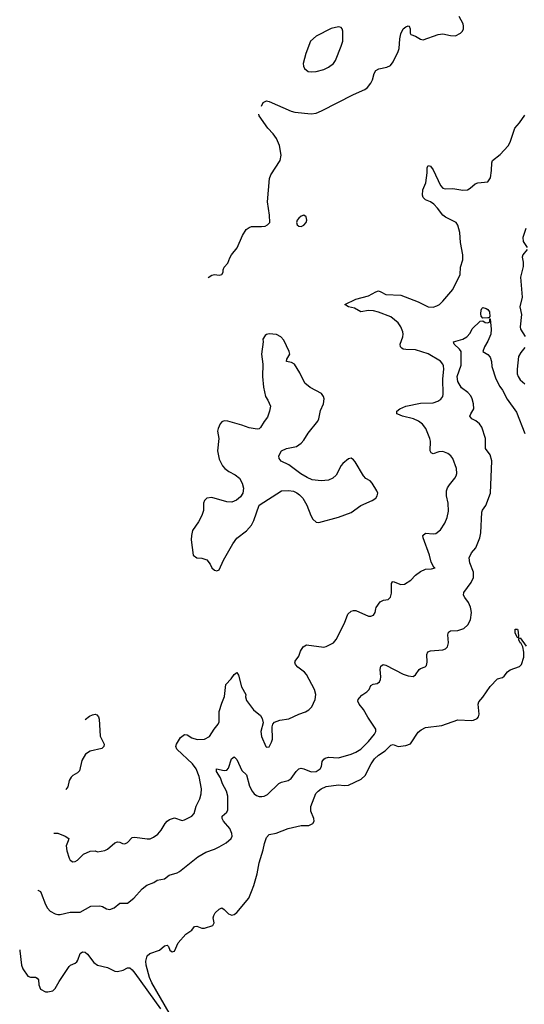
# Model space of a CAD drawing. Header units: inches. Extents: x 2001573 to 2220545, y 644482 to 846830.
# Tile 69 of 256: x 2013604 to 2017664, y 716814 to 724743. Entities that reach past the tile are written whole.
import ezdxf

# ---------------------------------------------------------------- set-up
doc = ezdxf.new("R2010")
doc.units = ezdxf.units.IN
doc.header["$MEASUREMENT"] = 0
doc.layers.add('C0711', color=7, linetype='Continuous')
doc.layers.add('C0712', color=7, linetype='Continuous')

msp = doc.modelspace()

# ---------------------------------------------------------------- linework, layer by layer
at = {"layer": 'C0711', "color": 5}
for points, elevation in [([(2013749.6, 717732.6), (2013750, 717732.7), (2013770, 717722), (2013777.6, 717710), (2013810, 717617.3), (2013827.7, 717587.7), (2013850, 717564.9), (2013890, 717542), (2013910, 717536.3), (2013930, 717536.3), (2014010, 717556.3), (2014090, 717555.5), (2014175.1, 717604.9), (2014247.3, 717607.3), (2014270, 717601), (2014303, 717583), (2014330, 717578), (2014362.7, 717590), (2014410, 717628.4), (2014471.9, 717628.1), (2014522, 717670), (2014590, 717744), (2014625.6, 717774.4), (2014684.2, 717795.8), (2014710, 717812.7), (2014770, 717824), (2014806, 717854), (2014870, 717872.4), (2014890, 717882.4), (2015037.2, 718002.8), (2015101.4, 718038.6), (2015170, 718062.6), (2015210, 718082.6), (2015266, 718114), (2015306.6, 718150), (2015312.3, 718167.7), (2015310.9, 718189.1), (2015295.2, 718230), (2015244.7, 718290), (2015233.2, 718310), (2015234.2, 718330), (2015270, 718360.7), (2015279.7, 718380.3), (2015279.4, 718490), (2015266.8, 718530), (2015236.5, 718590), (2015218.6, 718638.6), (2015188, 718690), (2015187.8, 718710), (2015250, 718697.2), (2015270, 718700.3), (2015284.5, 718715.5), (2015308.7, 718790), (2015319.7, 718800.3), (2015330, 718806.4), (2015350, 718785.5), (2015390, 718697.1), (2015430, 718662), (2015454.2, 718570), (2015473.4, 718530), (2015490, 718510.3), (2015510, 718496.1), (2015530, 718488.9), (2015552.4, 718487.6), (2015570, 718490.3), (2015596.6, 718503.4), (2015690, 718592.4), (2015710, 718602.4), (2015764.4, 718615.6), (2015788.3, 718631.7), (2015827.6, 718690), (2015850, 718710.3), (2015870, 718714.6), (2015889.7, 718710.4), (2015950, 718687.1), (2015990, 718690.3), (2016022.4, 718710), (2016031.1, 718730), (2016036.9, 718770), (2016050.9, 718789.1), (2016063.1, 718796.9), (2016090, 718804.4), (2016170, 718797.8), (2016270, 718827.9), (2016310, 718845.8), (2016347.8, 718870), (2016411.3, 718930), (2016459.7, 718990), (2016469.7, 719010), (2016469.8, 719030), (2016405.3, 719125.3), (2016370, 719187), (2016335.2, 719230), (2016325.6, 719254.4), (2016328.6, 719270), (2016337.4, 719282.6), (2016357.3, 719302.7), (2016397.6, 719330), (2016415.6, 719350), (2016430, 719380.5), (2016448.5, 719391.6), (2016481.3, 719398.7), (2016498, 719410), (2016507.3, 719430), (2016509.7, 719450), (2016504.7, 719510), (2016510, 719536), (2016529.6, 719550.4), (2016550, 719546.4), (2016690, 719473.7), (2016730, 719458.7), (2016770, 719453.4), (2016790, 719467.3), (2016817.2, 719510), (2016830, 719519.1), (2016867.9, 719532.1), (2016876.4, 719543.6), (2016883.1, 719570), (2016879.6, 719630), (2016887.7, 719652.3), (2016910, 719660.5), (2017010, 719667.7), (2017030, 719677.3), (2017047.2, 719692.8), (2017055.1, 719724.9), (2017049.7, 719790), (2017053.2, 719810), (2017070, 719822), (2017130, 719823.8), (2017178.8, 719841.2), (2017210, 719870.5), (2017232.2, 719910), (2017238.7, 719970), (2017233.7, 720000)], 260), ([(2013877.1, 718193.4), (2013911.5, 718191.5), (2013970, 718168.7), (2013998.4, 718150), (2013994.9, 718130), (2013977.8, 718090), (2013981.7, 718050), (2014000.5, 717990), (2014010, 717974.8), (2014030, 717960.7), (2014050, 717963), (2014070, 717975.5), (2014117.8, 718022.2), (2014170, 718048.4), (2014210, 718050.4), (2014230, 718041.6), (2014290, 718053.4), (2014310, 718063.7), (2014370, 718115.8), (2014390, 718121.6), (2014410, 718119.3), (2014430, 718108.2), (2014450, 718106), (2014470, 718118.4), (2014510, 718156.4), (2014530, 718161.3), (2014630, 718146.4), (2014652.9, 718147.1), (2014680.6, 718159.4), (2014714.8, 718185.2), (2014742.1, 718217.9), (2014774.5, 718270), (2014790, 718288.9), (2014810, 718303.6), (2014850, 718315.8), (2014910, 718295.5), (2014930, 718299.3), (2014990, 718328.8), (2015008, 718350), (2015023.9, 718410), (2015052, 718470), (2015064.2, 718510), (2015066.4, 718550), (2015047.6, 718650), (2015022.8, 718710), (2014995, 718750), (2014868.3, 718870), (2014861.2, 718890), (2014864.7, 718910), (2014897.9, 718962.1), (2014930, 718986.5), (2014950, 718984.7), (2014990, 718959.7), (2015033.1, 718946.9), (2015090, 718949.1), (2015131.2, 718970), (2015169, 719031), (2015200.4, 719070), (2015208.7, 719090), (2015208.4, 719171.6), (2015230, 719240.5), (2015252.1, 719292.1), (2015261.6, 719390), (2015305.8, 719434.2), (2015330, 719470.4), (2015350, 719485.5), (2015364.9, 719464.9), (2015387.8, 719370), (2015423.7, 719310), (2015422, 719290), (2015430, 719260.7), (2015484.8, 719184.8), (2015540.7, 719140.7), (2015556, 719116), (2015561.7, 719081.7), (2015544.9, 719010), (2015548.9, 718970), (2015583.8, 718890), (2015590, 718883.8), (2015610, 718888.4), (2015630, 718924.9), (2015636.8, 718950), (2015636.3, 719050), (2015640.9, 719070), (2015653.4, 719086.6), (2015697.7, 719102.3), (2015770, 719114.4), (2015850, 719152), (2015904, 719170), (2015930, 719186.8), (2015954, 719210), (2015982.7, 719270), (2015986.6, 719310), (2015975.6, 719350), (2015911.1, 719470), (2015895.6, 719490), (2015842, 719530), (2015822.6, 719550), (2015818.3, 719570), (2015821.8, 719578.2), (2015850, 719618.4), (2015863.1, 719656.9), (2015886, 719694), (2015912, 719708), (2016050, 719690.3), (2016070, 719695.8), (2016130, 719726), (2016150, 719750.8), (2016216.6, 719883.4), (2016244.8, 719955.2), (2016270, 719979.3), (2016290, 719985.5), (2016310, 719984.9), (2016410, 719940.5), (2016430, 719940.5), (2016450, 719947.3), (2016463.7, 719970), (2016470.1, 720000)], 280), ([(2014805.3, 716745.3), (2014666, 716986), (2014647.3, 717030), (2014620.4, 717130), (2014619.3, 717160.7), (2014630, 717204.7), (2014650, 717222.8), (2014730, 717250.7), (2014770, 717286), (2014790, 717291.3), (2014799.8, 717279.8), (2014812, 717250), (2014830, 717238), (2014850, 717242), (2014879.3, 717310), (2014941.5, 717378.5), (2014987.6, 717412.4), (2015010, 717441), (2015030, 717442.8), (2015070, 717427.7), (2015090, 717426.8), (2015158, 717450), (2015168.7, 717470), (2015161.2, 717510), (2015165.2, 717530), (2015177.2, 717550), (2015210, 717580.7), (2015229.5, 717590.5), (2015250, 717578.8), (2015283.4, 717543.4), (2015310, 717531.8), (2015330, 717537.4), (2015350, 717554.9), (2015446.9, 717670), (2015470, 717722.4), (2015489.1, 717770.9), (2015515.1, 717864.9), (2015530, 717954), (2015562.7, 718057.3), (2015572.4, 718110), (2015590, 718157.6), (2015610, 718182), (2015668.6, 718191.4), (2015764, 718230), (2015870, 718253.4), (2015930, 718254.2), (2015963.5, 718270), (2015972.7, 718290), (2015971.6, 718310), (2015946.5, 718370), (2015947.2, 718407.2), (2015988.1, 718511.9), (2016005.1, 718530), (2016030, 718550.3), (2016070, 718568.8), (2016170, 718580.6), (2016215.1, 718575.1), (2016250, 718578.8), (2016352.1, 718627.9), (2016384.4, 718655.6), (2016431.4, 718750), (2016458.4, 718790), (2016490, 718819.2), (2016543.6, 718856.4), (2016590, 718902), (2016610, 718906.8), (2016650, 718890.7), (2016710, 718897.3), (2016749.4, 718910.6), (2016810, 719006), (2016834.2, 719025.8), (2016870, 719044), (2017001.5, 719058.5), (2017130, 719106), (2017239.1, 719100.9), (2017256.9, 719103.1), (2017284.5, 719115.5), (2017296, 719130), (2017302, 719150), (2017294.5, 719230), (2017298, 719250), (2017331.2, 719288.8), (2017390, 719373.4), (2017450, 719434), (2017490, 719447.3), (2017503.6, 719456.4), (2017529.7, 719490.3), (2017550, 719507.7), (2017626.3, 719533.7), (2017641.2, 719550), (2017660.5, 719610), (2017661.6, 719650), (2017653.6, 719693.6), (2017638.9, 719718.9), (2017630, 719725.2), (2017621.2, 719750), (2017621.2, 719758.8), (2017630, 719764.7), (2017679.1, 719699.1)], 240), ([(2014130.1, 719107.8), (2014165.9, 719134.1), (2014190, 719146.4), (2014210, 719150.8), (2014225, 719145), (2014238.3, 719130), (2014243.2, 719110), (2014252.3, 718972.3), (2014283.6, 718910), (2014280.3, 718890), (2014265.9, 718874.1), (2014170, 718852.9), (2014132.1, 718827.9), (2014102.6, 718777.4), (2014084.8, 718695.2), (2014070, 718677), (2014030, 718656.2), (2014016.9, 718643.1), (2014002.6, 718617.4), (2013990, 718566), (2013975.1, 718544.9), (2013974.3, 718544.8)], 280), ([(2013603.6, 717252.1), (2013605.6, 717245.6), (2013619.3, 717130), (2013630, 717099.5), (2013670, 717041.7), (2013690, 717034), (2013730, 717034), (2013743.8, 717023.8), (2013753.7, 717010), (2013757.4, 716970), (2013770, 716935.5), (2013810, 716913.4), (2013830, 716913.4), (2013870, 716924), (2013890, 716940.7), (2013921.7, 716998.3), (2014001.1, 717118.9), (2014011.2, 717128.8), (2014050, 717145.4), (2014063, 717157), (2014072.7, 717170), (2014090, 717223.8), (2014110, 717237.4), (2014130, 717232.8), (2014150, 717216.9), (2014200.9, 717150), (2014230, 717128.2), (2014310, 717110.8), (2014370, 717081.6), (2014390, 717079), (2014436, 717090), (2014470, 717108.4), (2014490, 717108.7), (2014510, 717091.7), (2014530, 717066), (2014737.4, 716777.4)], 240)]:
    msp.add_lwpolyline(points, dxfattribs=dict(at, elevation=elevation))
at = {"layer": 'C0711', "color": 5, "elevation": 240}
msp.add_lwpolyline([(2017614, 719766), (2017610, 719768.7), (2017590, 719802), (2017590, 719834.8), (2017610, 719834), (2017613.4, 719830), (2017618.8, 719781.2)], close=True, dxfattribs=at)
at = {"layer": 'C0712', "color": 5}
for points, elevation in [([(2015549.5, 724047.7), (2015564.2, 724075.8), (2015590, 724088.7), (2015610, 724085.3), (2015787.5, 724007.5), (2015818, 723998), (2015950, 723985), (2015990.4, 723990.4), (2016032.1, 724007.9), (2016290, 724141.3), (2016380.1, 724179.9), (2016402, 724198), (2016428.2, 724231.8), (2016442, 724258), (2016456.9, 724310), (2016470, 724332.7), (2016493.7, 724346.3), (2016559.5, 724360.5), (2016586.9, 724373.1), (2016610, 724404), (2016650, 724488.2), (2016656.5, 724510), (2016662.8, 724590), (2016670.9, 724629.1), (2016690, 724670.6), (2016710, 724686.8), (2016730, 724694), (2016738, 724690), (2016746, 724670), (2016745.2, 724634.8), (2016750, 724624.9), (2016790, 724610.7), (2016830, 724586), (2016850, 724581), (2016970, 724624), (2017010, 724630.6), (2017070, 724614.8), (2017110, 724614), (2017150, 724634), (2017166, 724650), (2017174, 724670), (2017176.2, 724690), (2017172.3, 724710), (2017139.3, 724770)], 320), ([(2015121.1, 722667.8), (2015150, 722686), (2015170, 722691.3), (2015210, 722686), (2015230, 722692), (2015242, 722710), (2015242, 722730), (2015249, 722750), (2015277.5, 722782.5), (2015293.6, 722826.4), (2015309.2, 722850.8), (2015354.8, 722905.2), (2015395.5, 723004.5), (2015426.8, 723053.2), (2015450, 723071), (2015470, 723078.8), (2015550, 723077.3), (2015578.6, 723081.4), (2015598, 723090), (2015615.3, 723110), (2015615.1, 723170), (2015596.6, 723276.6), (2015614.5, 723465.5), (2015625.3, 723494.7), (2015700.5, 723610), (2015708.6, 723651.4), (2015694.8, 723730), (2015670, 723785.6), (2015644.6, 723824.6), (2015599.7, 723870), (2015529.7, 723970), (2015527.9, 723981.8)], 320), ([(2016470.1, 720000), (2016472.3, 720010), (2016505.7, 720054.3), (2016530, 720068.4), (2016570, 720074.9), (2016588.3, 720091.7), (2016596.1, 720123.9), (2016595.9, 720204.1), (2016604.4, 720215.6), (2016610, 720218), (2016670, 720194), (2016701.6, 720198.4), (2016751.3, 720228.7), (2016789.5, 720270), (2016830, 720300.5), (2016870, 720318.8), (2016918, 720322), (2016946, 720330), (2016935.3, 720335.3), (2016916, 720376), (2016902, 720430), (2016851.5, 720570), (2016848.4, 720590), (2016870, 720608.2), (2016930, 720603.1), (2016953.6, 720606.4), (2016990, 720635.8), (2017026.2, 720690), (2017044.8, 720735.2), (2017053.4, 720786.6), (2017052.5, 720850), (2017037.3, 720910), (2017038.4, 720950), (2017046.3, 720973.7), (2017061.7, 720998.3), (2017106.3, 721050), (2017117.4, 721070), (2017122, 721090), (2017118.3, 721130), (2017088.3, 721210), (2017074, 721230), (2017050, 721250.9), (2017010, 721266.2), (2016976.9, 721263.1), (2016930, 721246.9), (2016914.9, 721254.9), (2016906.9, 721270), (2016908.4, 721350), (2016904.4, 721370), (2016872.1, 721450), (2016844.8, 721484.8), (2016813, 721510), (2016774, 721530), (2016684, 721550), (2016645.9, 721565.9), (2016639.3, 721570), (2016638, 721590), (2016662.7, 721610), (2016710, 721631.1), (2016830, 721655), (2016930, 721656.6), (2016969.6, 721670), (2016993.6, 721686.4), (2017009, 721710), (2017011.6, 721728.4), (2017009.4, 721850.6), (2017017.6, 721930), (2017015.1, 721955.1), (2017009.8, 721970), (2016990, 721994.4), (2016890, 722053.3), (2016790, 722085.7), (2016710, 722086.6), (2016690, 722089.8), (2016677.6, 722097.6), (2016667.4, 722110), (2016665.5, 722130), (2016687.2, 722190), (2016690.8, 722210), (2016686.2, 722230), (2016669.9, 722269.9), (2016650, 722303), (2016590, 722349.7), (2016490, 722388.7), (2016450, 722397.8), (2016410, 722402.4), (2016350, 722389.7), (2016298.9, 722418.9), (2016249.2, 722430), (2016221.2, 722450), (2016310, 722493.7), (2016410, 722520.4), (2016470, 722553), (2016490, 722558.6), (2016510, 722552.3), (2016550, 722529.4), (2016670, 722523.5), (2016810, 722471.2), (2016890, 722431.7), (2016930, 722428.7), (2016961.7, 722438.3), (2016982.7, 722450), (2017010, 722476.3), (2017088.5, 722571.5), (2017148.9, 722690), (2017151.3, 722750), (2017169.1, 722810), (2017169.9, 722850), (2017149.9, 722950), (2017144.9, 723030), (2017128.8, 723088.8), (2017116.2, 723110), (2017030, 723151.7), (2017007.7, 723170), (2016966.4, 723226.4), (2016936.8, 723256.8), (2016910, 723276.3), (2016870, 723291.4), (2016850.4, 723310.4), (2016845.4, 723330), (2016847, 723373), (2016870.7, 723430), (2016882.3, 723510), (2016882, 723550), (2016889.6, 723570), (2016910, 723563.1), (2016930, 723535.3), (2016990, 723408), (2017010, 723387.2), (2017030, 723380.3), (2017090, 723383.1), (2017170, 723371.2), (2017206.7, 723373.3), (2017230, 723385.3), (2017270, 723421.1), (2017290, 723430.3), (2017370, 723437.1), (2017391.6, 723470), (2017401.2, 723530), (2017402.2, 723590), (2017407.8, 723610), (2017470, 723656.9), (2017533.5, 723726.5), (2017550, 723757.1), (2017588.6, 723870), (2017626.5, 723913.5), (2017670, 723974)], 280), ([(2017677.1, 723062.9), (2017652.2, 722990), (2017656.5, 722956.5), (2017687, 722910)], 280), ([(2017688.3, 722891.7), (2017653, 722850), (2017648.4, 722831.6), (2017654.9, 722790), (2017654.7, 722754.7), (2017632.6, 722670), (2017646.7, 722510), (2017628.9, 722430), (2017640.9, 722370), (2017630.3, 722270), (2017634.9, 722250), (2017672, 722192)], 280), ([(2017233.7, 720000), (2017231.8, 720011.8), (2017214.3, 720050), (2017185.1, 720090), (2017175.8, 720110), (2017176.9, 720130), (2017237.6, 720210), (2017255.1, 720250), (2017255.3, 720295.3), (2017226.6, 720370), (2017221.6, 720410), (2017239.6, 720450), (2017273.6, 720490), (2017306, 720570), (2017315.1, 720610), (2017322.8, 720777.2), (2017327.4, 720792.6), (2017354, 720830), (2017391.8, 720930), (2017403.5, 721190), (2017390, 721239.6), (2017351.3, 721290), (2017351.6, 721370), (2017322.5, 721462.5), (2017305.1, 721490), (2017273.8, 721513.8), (2017242.9, 721530), (2017227.3, 721550), (2017233.6, 721570), (2017258.9, 721610), (2017256.4, 721650), (2017244.8, 721690), (2017233.2, 721713.2), (2017210, 721740.4), (2017158.9, 721778.9), (2017129.7, 721830), (2017123.5, 721870), (2017157.7, 721962.3), (2017157.1, 722057.1), (2017155.6, 722070), (2017143.6, 722090), (2017099.3, 722130), (2017094, 722150), (2017169, 722170), (2017201.2, 722190), (2017230, 722218.8), (2017246.2, 722253.8), (2017310, 722316.3), (2017330, 722318.8), (2017350, 722304.7), (2017370, 722302), (2017386, 722310), (2017386, 722334), (2017390, 722334), (2017398, 722250), (2017394.9, 722210), (2017370, 722153.2), (2017344, 722110), (2017332, 722070), (2017370, 722046), (2017390, 722024.7), (2017400.7, 721990), (2017402.8, 721950), (2017436.4, 721850), (2017467, 721790), (2017490, 721759.3), (2017526, 721686), (2017601.6, 721581.6), (2017670, 721410.4)], 260), ([(2017670, 722104), (2017636.8, 722063.2), (2017618.2, 722030), (2017605.8, 721930), (2017608.2, 721891.8), (2017614.4, 721870), (2017630, 721844.2), (2017670, 721811.6)], 280)]:
    msp.add_lwpolyline(points, dxfattribs=dict(at, elevation=elevation))
for points, elevation in [([(2016170, 724687), (2016110, 724671.2), (2015990.3, 724609.7), (2015944, 724570), (2015906.8, 724470), (2015886, 724390), (2015886.8, 724370), (2015896, 724350), (2015926.2, 724326.2), (2015950, 724322), (2015990, 724325.5), (2016050, 724341.6), (2016090, 724360.5), (2016129.3, 724390), (2016144.9, 724415.1), (2016191.9, 724530), (2016203.9, 724570), (2016205.1, 724650), (2016199.3, 724670), (2016190, 724681.2)], 340), ([(2015890, 723169), (2015870, 723161.2), (2015850, 723145.2), (2015837.3, 723130), (2015830.8, 723110), (2015836, 723090), (2015850, 723080.7), (2015870, 723079.1), (2015890, 723087.7), (2015909.3, 723110), (2015914.5, 723130), (2015910, 723155.3)], 320), ([(2017330, 722339.3), (2017316.9, 722356.9), (2017313.3, 722373.3), (2017317.2, 722402.8), (2017322, 722418), (2017330, 722426), (2017358.5, 722418.5), (2017370.6, 722410), (2017383.8, 722390), (2017386, 722354), (2017378, 722342), (2017370, 722342)], 260), ([(2015610, 722212.7), (2015590.7, 722209.3), (2015578.8, 722201.2), (2015561, 722170), (2015562.8, 722150), (2015550.4, 722050), (2015560.3, 721970), (2015558.4, 721870), (2015565.2, 721785.2), (2015580.7, 721710), (2015599.9, 721679.9), (2015621, 721630), (2015614, 721590), (2015596.7, 721543.3), (2015570, 721508.7), (2015541.6, 721458.4), (2015530, 721449.3), (2015514.6, 721445.4), (2015450, 721456.8), (2015390, 721479.2), (2015279.3, 721510), (2015250, 721513.8), (2015230, 721505.4), (2015215.6, 721490), (2015199.6, 721450), (2015195.6, 721430), (2015206.7, 721370), (2015194.7, 721270), (2015210, 721204.9), (2015236.9, 721150), (2015253.4, 721130), (2015285.9, 721105.9), (2015338.8, 721078.8), (2015371.2, 721051.2), (2015394.9, 721010), (2015406, 720970), (2015400.3, 720930), (2015380.2, 720899.8), (2015347.1, 720872.9), (2015310, 720858.2), (2015270, 720861.8), (2015150, 720894.4), (2015110, 720889.7), (2015090.3, 720870), (2015082.8, 720850), (2015083.6, 720790), (2015070.2, 720749.8), (2015041.7, 720698.3), (2014994, 720630), (2014984.9, 720590), (2014984.7, 720555.3), (2014998.8, 720430), (2015030, 720410.6), (2015070, 720408.2), (2015110, 720393), (2015137.3, 720357.3), (2015151, 720330), (2015170, 720311), (2015190, 720304.7), (2015210, 720312), (2015243.7, 720390), (2015318.9, 720521.1), (2015350, 720566.8), (2015430, 720626.7), (2015468.4, 720671.6), (2015486.8, 720710), (2015530, 720834.8), (2015709.2, 720950), (2015767, 720953), (2015806.5, 720946.5), (2015834.1, 720934.1), (2015856.4, 720916.4), (2015881.6, 720890), (2015914.3, 720834.3), (2015946, 720750), (2015961.4, 720721.4), (2015990, 720696.3), (2016010, 720693), (2016170, 720736.9), (2016270, 720774.5), (2016350, 720830.3), (2016441.2, 720870), (2016469, 720890), (2016481.2, 720910), (2016485.2, 720930), (2016477.2, 720950), (2016440.9, 721010), (2016422.7, 721030), (2016389.7, 721049.7), (2016370, 721069.4), (2016303.3, 721183.3), (2016290, 721199.3), (2016270, 721212), (2016250, 721206.6), (2016203.8, 721170), (2016190, 721152.3), (2016150, 721076.2), (2016123.1, 721050), (2016090, 721035.3), (2016030, 721028.9), (2015958, 721038), (2015916.1, 721056.1), (2015866.5, 721086.5), (2015770, 721157.2), (2015707.5, 721187.5), (2015691.2, 721210), (2015689.7, 721230.3), (2015709.8, 721270.2), (2015750, 721288.9), (2015830, 721306.7), (2015870, 721334), (2015890, 721358.3), (2015926, 721414), (2016001.8, 721510), (2016010.6, 721530), (2016024.7, 721595.3), (2016047.2, 721650), (2016052.6, 721690), (2016047.6, 721710), (2016032.2, 721732.2), (2015940.1, 721780.1), (2015897.4, 721817.4), (2015859, 721899), (2015815.6, 721970), (2015790, 721982.2), (2015749.7, 721990), (2015753.6, 722010), (2015776.9, 722050), (2015772.6, 722070), (2015730, 722161.6), (2015705.1, 722190), (2015670, 722207.8)], 320)]:
    msp.add_lwpolyline(points, close=True, dxfattribs=dict(at, elevation=elevation))

doc.saveas('drawing.dxf')
